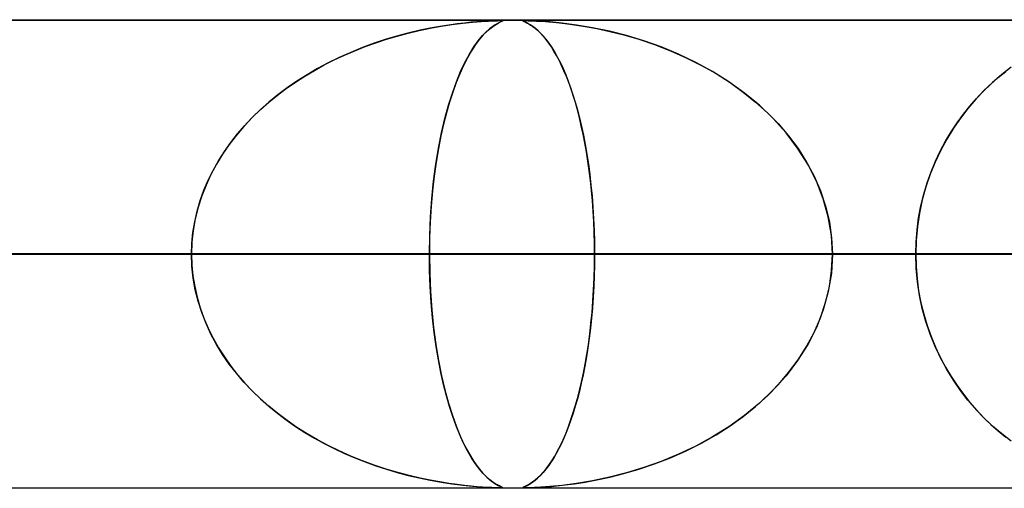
# Model space of a CAD drawing. Header units: millimetres. Extents: x -790 to 790, y -924 to 924.
# Tile 35 of 48: x 180 to 201, y 914 to 924. Entities that reach past the tile are written whole.
import ezdxf

# ---------------------------------------------------------------- set-up
doc = ezdxf.new("R2010")
doc.units = ezdxf.units.MM
doc.layers.add('HIDDEN', color=7, linetype='Continuous')
doc.layers.add('THICK', color=7, linetype='Continuous')

msp = doc.modelspace()

# ---------------------------------------------------------------- linework, layer by layer
at = {"layer": 'HIDDEN'}
for p, q in [((344.621, 923.99), (0, 923.99)), ((677, 923.99), (0, 923.99)), ((344.621, 923.99), (0, 923.99)), ((329.536, 923.98), (0, 923.98)), ((189.642, 923.895), (189.872, 923.925)), ((189.91, 923.929), (189.751, 923.91)), ((189.872, 923.925), (190.084, 923.947)), ((190.05, 923.944), (189.91, 923.929)), ((190.174, 923.955), (190.05, 923.944)), ((190.084, 923.947), (190.269, 923.962)), ((190.292, 923.964), (190.174, 923.955)), ((190.269, 923.962), (190.42, 923.971)), ((190.4, 923.97), (190.292, 923.964)), ((190.494, 923.975), (190.4, 923.97)), ((190.42, 923.971), (190.534, 923.977)), ((190.57, 923.978), (190.494, 923.975)), ((190.534, 923.977), (190.614, 923.979)), ((190.559, 923.886), (190.629, 923.927)), ((190.627, 923.98), (190.57, 923.978)), ((190.614, 923.979), (190.669, 923.98)), ((190.654, 923.939), (190.614, 923.919)), ((190.669, 923.98), (190.627, 923.98)), ((190.629, 923.927), (190.681, 923.953)), ((190.686, 923.954), (190.654, 923.939)), ((190.669, 923.98), (190.671, 923.98)), ((190.699, 923.979), (190.669, 923.98)), ((190.671, 923.98), (190.673, 923.98)), ((190.673, 923.98), (190.675, 923.98)), ((190.675, 923.98), (190.676, 923.98)), ((190.676, 923.98), (190.678, 923.98)), ((190.678, 923.98), (190.68, 923.98)), ((190.681, 923.953), (190.712, 923.967)), ((190.708, 923.965), (190.686, 923.954)), ((190.717, 923.978), (190.699, 923.979)), ((190.704, 923.979), (190.72, 923.977)), ((190.72, 923.972), (190.708, 923.965)), ((190.712, 923.967), (190.722, 923.974)), ((190.722, 923.974), (190.717, 923.978)), ((190.72, 923.977), (190.72, 923.972)), ((191.167, 923.978), (191.161, 923.975)), ((191.161, 923.975), (191.165, 923.97)), ((191.162, 923.976), (191.176, 923.979)), ((191.165, 923.97), (191.162, 923.976)), ((191.165, 923.97), (191.177, 923.964)), ((191.184, 923.96), (191.165, 923.97)), ((191.184, 923.98), (191.167, 923.978)), ((191.176, 923.979), (191.208, 923.98)), ((191.177, 923.964), (191.196, 923.955)), ((191.213, 923.98), (191.184, 923.98)), ((191.218, 923.945), (191.184, 923.96)), ((191.196, 923.955), (191.22, 923.944)), ((191.258, 923.979), (191.213, 923.98)), ((191.213, 923.98), (191.268, 923.979)), ((191.262, 923.922), (191.218, 923.945)), ((191.22, 923.944), (191.249, 923.929)), ((191.249, 923.929), (191.283, 923.91)), ((191.32, 923.978), (191.258, 923.979)), ((191.314, 923.892), (191.262, 923.922)), ((191.268, 923.979), (191.347, 923.977)), ((191.406, 923.974), (191.32, 923.978)), ((191.347, 923.977), (191.446, 923.972)), ((191.537, 923.967), (191.406, 923.974)), ((191.446, 923.972), (191.566, 923.965)), ((191.734, 923.953), (191.537, 923.967)), ((191.566, 923.965), (191.708, 923.955)), ((191.708, 923.955), (191.873, 923.94)), ((191.994, 923.927), (191.734, 923.953)), ((191.873, 923.94), (192.059, 923.919)), ((192.301, 923.886), (191.994, 923.927)), ((188.475, 923.651), (188.707, 923.713)), ((188.73, 923.719), (188.489, 923.655)), ((188.707, 923.713), (188.94, 923.768)), ((188.96, 923.773), (188.73, 923.719)), ((188.94, 923.768), (189.174, 923.817)), ((189.179, 923.818), (188.96, 923.773)), ((189.174, 923.817), (189.408, 923.859)), ((189.385, 923.855), (189.179, 923.818)), ((189.576, 923.886), (189.385, 923.855)), ((189.408, 923.859), (189.642, 923.895)), ((189.751, 923.91), (189.576, 923.886)), ((190.297, 923.661), (190.389, 923.754)), ((190.385, 923.75), (190.31, 923.675)), ((190.453, 923.81), (190.385, 923.75)), ((190.389, 923.754), (190.477, 923.829)), ((190.515, 923.857), (190.453, 923.81)), ((190.477, 923.829), (190.559, 923.886)), ((190.568, 923.892), (190.515, 923.857)), ((190.614, 923.919), (190.568, 923.892)), ((191.283, 923.91), (191.323, 923.886)), ((191.368, 923.855), (191.314, 923.892)), ((191.323, 923.886), (191.368, 923.855)), ((191.368, 923.855), (191.417, 923.818)), ((191.424, 923.812), (191.368, 923.855)), ((191.417, 923.818), (191.47, 923.773)), ((191.481, 923.763), (191.424, 923.812)), ((191.47, 923.773), (191.527, 923.719)), ((191.538, 923.707), (191.481, 923.763)), ((191.527, 923.719), (191.586, 923.655)), ((192.059, 923.919), (192.261, 923.892)), ((192.261, 923.892), (192.486, 923.857)), ((192.644, 923.829), (192.301, 923.886)), ((192.486, 923.857), (192.738, 923.811)), ((193.004, 923.754), (192.644, 923.829)), ((192.738, 923.811), (193.016, 923.751)), ((193.369, 923.661), (193.004, 923.754)), ((193.016, 923.751), (193.315, 923.676)), ((187.789, 923.426), (188.016, 923.508)), ((188.239, 923.581), (187.983, 923.496)), ((188.016, 923.508), (188.244, 923.583)), ((188.489, 923.655), (188.239, 923.581)), ((188.244, 923.583), (188.475, 923.651)), ((190.11, 923.417), (190.204, 923.549)), ((190.23, 923.582), (190.145, 923.469)), ((190.204, 923.549), (190.297, 923.661)), ((190.31, 923.675), (190.23, 923.582)), ((191.595, 923.645), (191.538, 923.707)), ((191.586, 923.655), (191.648, 923.581)), ((191.652, 923.576), (191.595, 923.645)), ((191.648, 923.581), (191.712, 923.496)), ((191.709, 923.501), (191.652, 923.576)), ((191.765, 923.419), (191.709, 923.501)), ((193.315, 923.676), (193.633, 923.583)), ((193.739, 923.549), (193.369, 923.661)), ((193.633, 923.583), (193.967, 923.47)), ((194.11, 923.417), (193.739, 923.549)), ((187.479, 923.302), (187.236, 923.193)), ((187.345, 923.243), (187.566, 923.338)), ((187.728, 923.403), (187.479, 923.302)), ((187.566, 923.338), (187.789, 923.426)), ((187.983, 923.496), (187.728, 923.403)), ((190.057, 923.336), (189.971, 923.186)), ((190.015, 923.264), (190.11, 923.417)), ((190.145, 923.469), (190.057, 923.336)), ((191.712, 923.496), (191.775, 923.403)), ((191.82, 923.331), (191.765, 923.419)), ((191.775, 923.403), (191.838, 923.302)), ((191.875, 923.235), (191.82, 923.331)), ((191.838, 923.302), (191.898, 923.193)), ((193.967, 923.47), (194.311, 923.337)), ((194.48, 923.264), (194.11, 923.417)), ((194.311, 923.337), (194.648, 923.188)), ((186.914, 923.033), (187.128, 923.141)), ((187.236, 923.193), (187, 923.077)), ((187.128, 923.141), (187.345, 923.243)), ((189.827, 922.893), (189.92, 923.089)), ((189.971, 923.186), (189.888, 923.023)), ((189.92, 923.089), (190.015, 923.264)), ((191.929, 923.134), (191.875, 923.235)), ((191.898, 923.193), (191.957, 923.077)), ((191.983, 923.025), (191.929, 923.134)), ((194.848, 923.089), (194.48, 923.264)), ((194.648, 923.188), (194.973, 923.024)), ((195.208, 922.893), (194.848, 923.089)), ((186.5, 922.796), (186.705, 922.918)), ((186.77, 922.954), (186.547, 922.824)), ((186.705, 922.918), (186.914, 923.033)), ((187, 923.077), (186.77, 922.954)), ((189.737, 922.674), (189.827, 922.893)), ((189.888, 923.023), (189.807, 922.846)), ((191.957, 923.077), (192.015, 922.954)), ((192.035, 922.91), (191.983, 923.025)), ((192.015, 922.954), (192.071, 922.824)), ((192.086, 922.788), (192.035, 922.91)), ((194.973, 923.024), (195.284, 922.848)), ((195.557, 922.674), (195.208, 922.893)), ((201.309, 922.764), (201.47, 922.896)), ((201.586, 922.984), (201.384, 922.827)), ((186.104, 922.53), (186.299, 922.667)), ((186.331, 922.688), (186.123, 922.544)), ((186.299, 922.667), (186.5, 922.796)), ((186.547, 922.824), (186.331, 922.688)), ((189.65, 922.433), (189.737, 922.674)), ((189.807, 922.846), (189.731, 922.657)), ((192.071, 922.824), (192.125, 922.688)), ((192.136, 922.658), (192.086, 922.788)), ((192.125, 922.688), (192.177, 922.544)), ((192.185, 922.522), (192.136, 922.658)), ((195.284, 922.848), (195.581, 922.658)), ((195.892, 922.433), (195.557, 922.674)), ((195.581, 922.658), (195.863, 922.455)), ((201.191, 922.661), (201.006, 922.485)), ((201.151, 922.624), (201.309, 922.764)), ((201.384, 922.827), (201.191, 922.661)), ((185.914, 922.387), (186.104, 922.53)), ((186.123, 922.544), (185.922, 922.394)), ((189.658, 922.454), (189.588, 922.239)), ((189.731, 922.657), (189.658, 922.454)), ((192.177, 922.544), (192.227, 922.394)), ((192.232, 922.379), (192.185, 922.522)), ((195.863, 922.455), (196.129, 922.24)), ((201.006, 922.485), (200.83, 922.299)), ((200.848, 922.32), (200.998, 922.476)), ((200.998, 922.476), (201.151, 922.624)), ((185.73, 922.237), (185.545, 922.073)), ((185.552, 922.08), (185.73, 922.237)), ((185.922, 922.394), (185.73, 922.237)), ((185.73, 922.237), (185.914, 922.387)), ((189.588, 922.239), (189.523, 922.012)), ((189.568, 922.171), (189.65, 922.433)), ((192.227, 922.394), (192.275, 922.237)), ((192.278, 922.229), (192.232, 922.379)), ((192.275, 922.237), (192.322, 922.073)), ((196.209, 922.171), (195.892, 922.433)), ((196.129, 922.24), (196.38, 922.013)), ((200.83, 922.299), (200.662, 922.104)), ((200.704, 922.154), (200.848, 922.32)), ((185.545, 922.073), (185.368, 921.901)), ((185.382, 921.915), (185.552, 922.08)), ((189.491, 921.888), (189.568, 922.171)), ((192.322, 922.072), (192.278, 922.229)), ((192.322, 922.073), (192.366, 921.901)), ((192.365, 921.907), (192.322, 922.072)), ((196.506, 921.888), (196.209, 922.171)), ((200.662, 922.104), (200.503, 921.898)), ((200.565, 921.98), (200.704, 922.154)), ((185.368, 921.901), (185.198, 921.721)), ((185.218, 921.743), (185.382, 921.915)), ((189.42, 921.584), (189.491, 921.888)), ((189.523, 922.012), (189.462, 921.771)), ((192.405, 921.735), (192.365, 921.907)), ((192.366, 921.901), (192.409, 921.721)), ((196.38, 922.013), (196.614, 921.773)), ((196.779, 921.584), (196.506, 921.888)), ((200.503, 921.898), (200.353, 921.68)), ((200.431, 921.796), (200.565, 921.98)), ((185.198, 921.721), (185.037, 921.532)), ((185.063, 921.564), (185.218, 921.743)), ((189.462, 921.771), (189.406, 921.516)), ((192.444, 921.557), (192.405, 921.735)), ((192.409, 921.721), (192.449, 921.532)), ((196.614, 921.773), (196.833, 921.517)), ((200.353, 921.68), (200.212, 921.451)), ((200.304, 921.604), (200.431, 921.796)), ((185.037, 921.532), (184.885, 921.336)), ((184.917, 921.378), (185.063, 921.564)), ((189.406, 921.516), (189.353, 921.245)), ((189.355, 921.259), (189.42, 921.584)), ((192.48, 921.371), (192.444, 921.557)), ((192.449, 921.532), (192.487, 921.336)), ((197.025, 921.259), (196.779, 921.584)), ((196.833, 921.517), (197.034, 921.246)), ((200.072, 921.193), (200.184, 921.403)), ((200.212, 921.451), (200.081, 921.211)), ((200.184, 921.403), (200.304, 921.604)), ((184.654, 920.987), (184.78, 921.185)), ((184.885, 921.336), (184.744, 921.13)), ((184.78, 921.185), (184.917, 921.378)), ((189.299, 920.915), (189.355, 921.259)), ((189.353, 921.245), (189.305, 920.959)), ((192.514, 921.179), (192.48, 921.371)), ((192.487, 921.336), (192.522, 921.13)), ((197.242, 920.915), (197.025, 921.259)), ((197.034, 921.246), (197.216, 920.96)), ((200.081, 921.211), (199.963, 920.96)), ((199.969, 920.975), (200.072, 921.193)), ((184.538, 920.782), (184.654, 920.987)), ((184.744, 921.13), (184.613, 920.917)), ((192.545, 920.981), (192.514, 921.179)), ((192.522, 921.13), (192.555, 920.917)), ((192.574, 920.777), (192.545, 920.981)), ((184.434, 920.572), (184.538, 920.782)), ((184.613, 920.917), (184.494, 920.696)), ((189.251, 920.553), (189.299, 920.915)), ((189.305, 920.959), (189.264, 920.659)), ((192.555, 920.917), (192.585, 920.696)), ((192.6, 920.567), (192.574, 920.777)), ((197.216, 920.96), (197.377, 920.66)), ((197.426, 920.553), (197.242, 920.915)), ((199.963, 920.96), (199.857, 920.699)), ((199.875, 920.749), (199.969, 920.975)), ((184.342, 920.356), (184.434, 920.572)), ((184.494, 920.696), (184.389, 920.468)), ((189.264, 920.659), (189.228, 920.345)), ((192.585, 920.696), (192.611, 920.468)), ((192.623, 920.352), (192.6, 920.567)), ((197.377, 920.66), (197.513, 920.346)), ((199.857, 920.699), (199.765, 920.429)), ((199.792, 920.515), (199.875, 920.749)), ((184.263, 920.135), (184.342, 920.356)), ((184.389, 920.468), (184.297, 920.234)), ((189.228, 920.345), (189.199, 920.019)), ((189.212, 920.175), (189.251, 920.553)), ((192.611, 920.468), (192.634, 920.234)), ((192.642, 920.131), (192.623, 920.352)), ((197.574, 920.175), (197.426, 920.553)), ((197.513, 920.346), (197.622, 920.019)), ((199.765, 920.429), (199.688, 920.152)), ((199.719, 920.273), (199.792, 920.515)), ((184.198, 919.909), (184.263, 920.135)), ((184.297, 920.234), (184.221, 919.994)), ((189.184, 919.787), (189.212, 920.175)), ((192.634, 920.234), (192.653, 919.994)), ((197.681, 919.787), (197.574, 920.175)), ((199.688, 920.152), (199.627, 919.869)), ((199.659, 920.025), (199.719, 920.273)), ((184.221, 919.994), (184.16, 919.749)), ((189.199, 920.019), (189.178, 919.682)), ((192.659, 919.907), (192.642, 920.131)), ((192.653, 919.994), (192.668, 919.749)), ((197.622, 920.019), (197.703, 919.682)), ((199.61, 919.771), (199.659, 920.025)), ((184.16, 919.749), (184.116, 919.499)), ((184.147, 919.682), (184.198, 919.909)), ((189.167, 919.391), (189.184, 919.787)), ((192.671, 919.68), (192.659, 919.907)), ((192.668, 919.749), (192.679, 919.499)), ((197.747, 919.391), (197.681, 919.787)), ((199.576, 919.513), (199.61, 919.771)), ((199.627, 919.869), (199.583, 919.58)), ((184.11, 919.452), (184.147, 919.682)), ((189.178, 919.682), (189.165, 919.338)), ((192.68, 919.451), (192.671, 919.68)), ((197.703, 919.682), (197.752, 919.338)), ((199.554, 919.253), (199.576, 919.513)), ((199.583, 919.58), (199.556, 919.285)), ((184.088, 919.222), (184.11, 919.452)), ((184.116, 919.499), (184.089, 919.245)), ((189.161, 918.99), (189.167, 919.391)), ((189.165, 919.338), (189.161, 918.99)), ((192.679, 919.499), (192.686, 919.245)), ((192.686, 919.221), (192.68, 919.451)), ((197.769, 918.99), (197.747, 919.391)), ((197.752, 919.338), (197.769, 918.99)), ((184.089, 919.245), (184.08, 918.99)), ((184.08, 918.99), (184.088, 919.222)), ((192.686, 919.245), (192.688, 918.99)), ((192.688, 918.99), (192.686, 919.221)), ((199.556, 919.285), (199.547, 918.99)), ((199.547, 918.99), (199.554, 919.253)), ((189.161, 918.99), (0, 918.99)), ((0, 918.99), (184.08, 918.99)), ((0, 918.99), (189.161, 918.99)), ((184.08, 918.99), (0, 918.99)), ((206.521, 918.99), (0, 918.99)), ((0, 918.99), (201.44, 918.99)), ((0, 918.99), (206.521, 918.99)), ((201.44, 918.99), (0, 918.99)), ((223.88, 918.99), (0, 918.99)), ((0, 918.99), (218.8, 918.99)), ((0, 918.99), (223.88, 918.99)), ((218.8, 918.99), (0, 918.99)), ((241.24, 918.99), (0, 918.99)), ((0, 918.99), (236.159, 918.99)), ((0, 918.99), (241.24, 918.99)), ((236.159, 918.99), (0, 918.99)), ((258.599, 918.99), (0, 918.99)), ((0, 918.99), (253.518, 918.99)), ((0, 918.99), (258.599, 918.99)), ((253.518, 918.99), (0, 918.99)), ((275.958, 918.99), (0, 918.99)), ((0, 918.99), (270.877, 918.99)), ((0, 918.99), (275.958, 918.99)), ((270.877, 918.99), (0, 918.99)), ((293.317, 918.99), (0, 918.99)), ((0, 918.99), (288.236, 918.99)), ((0, 918.99), (293.317, 918.99)), ((288.236, 918.99), (0, 918.99)), ((310.676, 918.99), (0, 918.99)), ((0, 918.99), (305.595, 918.99)), ((0, 918.99), (310.676, 918.99)), ((305.595, 918.99), (0, 918.99)), ((328.035, 918.99), (0, 918.99)), ((0, 918.99), (322.954, 918.99)), ((0, 918.99), (328.035, 918.99)), ((322.954, 918.99), (0, 918.99)), ((105.882, 918.99), (199.547, 918.99)), ((199.547, 918.99), (105.882, 918.99)), ((209.53, 918.99), (110.963, 918.99)), ((110.963, 918.99), (209.53, 918.99)), ((123.245, 918.99), (233.657, 918.99)), ((233.657, 918.99), (123.245, 918.99)), ((243.639, 918.99), (128.326, 918.99)), ((128.326, 918.99), (243.639, 918.99)), ((140.606, 918.99), (267.763, 918.99)), ((267.763, 918.99), (140.606, 918.99)), ((277.745, 918.99), (145.687, 918.99)), ((145.687, 918.99), (277.745, 918.99)), ((157.967, 918.99), (301.869, 918.99)), ((301.869, 918.99), (157.967, 918.99)), ((311.85, 918.99), (163.048, 918.99)), ((163.048, 918.99), (311.85, 918.99)), ((184.08, 918.99), (171.801, 918.99)), ((171.801, 918.99), (184.08, 918.99)), ((175.328, 918.99), (335.973, 918.99)), ((335.973, 918.99), (175.328, 918.99)), ((199.547, 918.99), (175.419, 918.99)), ((175.419, 918.99), (199.547, 918.99)), ((345.954, 918.99), (180.409, 918.99)), ((180.409, 918.99), (345.954, 918.99)), ((180.409, 918.99), (192.688, 918.99)), ((192.688, 918.99), (180.409, 918.99)), ((184.08, 918.99), (184.088, 918.758)), ((184.089, 918.735), (184.08, 918.99)), ((189.165, 918.642), (189.161, 918.99)), ((189.161, 918.99), (189.167, 918.589)), ((201.44, 918.99), (189.161, 918.99)), ((189.161, 918.99), (201.44, 918.99)), ((192.686, 918.735), (192.688, 918.99)), ((192.688, 918.99), (192.686, 918.758)), ((192.688, 918.99), (370.076, 918.99)), ((370.076, 918.99), (192.688, 918.99)), ((197.769, 918.99), (197.747, 918.589)), ((197.752, 918.642), (197.769, 918.99)), ((380.057, 918.99), (197.769, 918.99)), ((197.769, 918.99), (380.057, 918.99)), ((197.769, 918.99), (210.048, 918.99)), ((210.048, 918.99), (197.769, 918.99)), ((199.547, 918.99), (199.554, 918.728)), ((199.556, 918.695), (199.547, 918.99)), ((184.088, 918.758), (184.11, 918.528)), ((184.116, 918.481), (184.089, 918.735)), ((192.679, 918.481), (192.686, 918.735)), ((192.686, 918.758), (192.68, 918.528)), ((199.554, 918.728), (199.576, 918.467)), ((199.583, 918.4), (199.556, 918.695)), ((184.11, 918.528), (184.147, 918.298)), ((184.16, 918.231), (184.116, 918.481)), ((189.178, 918.298), (189.165, 918.642)), ((189.167, 918.589), (189.184, 918.193)), ((192.668, 918.231), (192.679, 918.481)), ((192.68, 918.528), (192.671, 918.298)), ((197.747, 918.589), (197.681, 918.193)), ((197.703, 918.298), (197.752, 918.642)), ((199.576, 918.467), (199.61, 918.209)), ((184.147, 918.298), (184.198, 918.07)), ((189.199, 917.961), (189.178, 918.298)), ((192.671, 918.298), (192.659, 918.07)), ((197.622, 917.961), (197.703, 918.298)), ((199.627, 918.111), (199.583, 918.4)), ((184.221, 917.986), (184.16, 918.231)), ((184.198, 918.07), (184.263, 917.845)), ((189.184, 918.193), (189.212, 917.805)), ((192.659, 918.07), (192.642, 917.845)), ((192.653, 917.986), (192.668, 918.231)), ((197.681, 918.193), (197.574, 917.805)), ((199.61, 918.209), (199.659, 917.955)), ((199.688, 917.828), (199.627, 918.111)), ((184.297, 917.746), (184.221, 917.986)), ((184.263, 917.845), (184.342, 917.624)), ((189.228, 917.634), (189.199, 917.961)), ((192.642, 917.845), (192.622, 917.624)), ((192.634, 917.746), (192.653, 917.986)), ((197.513, 917.634), (197.622, 917.961)), ((199.659, 917.955), (199.719, 917.707)), ((199.765, 917.551), (199.688, 917.828)), ((184.389, 917.512), (184.297, 917.746)), ((184.342, 917.624), (184.434, 917.408)), ((189.212, 917.805), (189.251, 917.427)), ((189.264, 917.32), (189.228, 917.634)), ((192.622, 917.624), (192.599, 917.408)), ((192.611, 917.512), (192.634, 917.746)), ((197.377, 917.32), (197.513, 917.634)), ((197.574, 917.805), (197.426, 917.427)), ((199.719, 917.707), (199.792, 917.465)), ((184.494, 917.284), (184.389, 917.512)), ((184.434, 917.408), (184.538, 917.198)), ((189.251, 917.427), (189.299, 917.065)), ((192.599, 917.408), (192.573, 917.198)), ((192.585, 917.284), (192.611, 917.512)), ((197.426, 917.427), (197.242, 917.065)), ((199.857, 917.281), (199.765, 917.551)), ((199.792, 917.465), (199.875, 917.231)), ((184.613, 917.063), (184.494, 917.284)), ((184.538, 917.198), (184.654, 916.993)), ((189.306, 917.02), (189.264, 917.32)), ((192.573, 917.198), (192.545, 916.993)), ((192.555, 917.063), (192.585, 917.284)), ((197.216, 917.02), (197.377, 917.32)), ((199.963, 917.02), (199.857, 917.281)), ((199.875, 917.231), (199.969, 917.005)), ((184.744, 916.85), (184.613, 917.063)), ((184.654, 916.993), (184.78, 916.795)), ((189.299, 917.065), (189.355, 916.721)), ((189.353, 916.734), (189.306, 917.02)), ((192.545, 916.993), (192.513, 916.795)), ((192.522, 916.85), (192.555, 917.063)), ((197.242, 917.065), (197.025, 916.721)), ((197.034, 916.734), (197.216, 917.02)), ((200.081, 916.769), (199.963, 917.02)), ((199.969, 917.005), (200.072, 916.787)), ((184.885, 916.644), (184.744, 916.85)), ((184.78, 916.795), (184.917, 916.602)), ((192.513, 916.795), (192.479, 916.602)), ((192.487, 916.644), (192.522, 916.85)), ((200.072, 916.787), (200.184, 916.578)), ((200.212, 916.529), (200.081, 916.769)), ((185.037, 916.448), (184.885, 916.644)), ((184.917, 916.602), (185.063, 916.416)), ((189.406, 916.463), (189.353, 916.734)), ((189.355, 916.721), (189.42, 916.396)), ((192.479, 916.602), (192.442, 916.416)), ((192.449, 916.448), (192.487, 916.644)), ((197.025, 916.721), (196.779, 916.396)), ((196.833, 916.463), (197.034, 916.734)), ((200.184, 916.578), (200.304, 916.376)), ((185.198, 916.259), (185.037, 916.448)), ((185.063, 916.416), (185.218, 916.237)), ((189.463, 916.207), (189.406, 916.463)), ((189.42, 916.396), (189.491, 916.092)), ((192.442, 916.416), (192.404, 916.237)), ((192.409, 916.259), (192.449, 916.448)), ((196.779, 916.396), (196.506, 916.092)), ((196.614, 916.207), (196.833, 916.463)), ((200.353, 916.3), (200.212, 916.529)), ((200.304, 916.376), (200.431, 916.184)), ((185.368, 916.079), (185.198, 916.259)), ((185.218, 916.237), (185.382, 916.065)), ((189.524, 915.967), (189.463, 916.207)), ((192.404, 916.237), (192.363, 916.065)), ((192.366, 916.079), (192.409, 916.259)), ((196.38, 915.967), (196.614, 916.207)), ((200.503, 916.082), (200.353, 916.3)), ((200.431, 916.184), (200.565, 916)), ((185.545, 915.907), (185.368, 916.079)), ((185.382, 916.065), (185.552, 915.9)), ((189.491, 916.092), (189.568, 915.809)), ((189.589, 915.74), (189.524, 915.967)), ((192.363, 916.065), (192.32, 915.9)), ((192.322, 915.907), (192.366, 916.079)), ((196.129, 915.74), (196.38, 915.967)), ((196.506, 916.092), (196.209, 915.809)), ((200.662, 915.876), (200.503, 916.082)), ((200.565, 916), (200.704, 915.826)), ((185.73, 915.743), (185.545, 915.907)), ((185.552, 915.9), (185.73, 915.743)), ((185.73, 915.743), (185.914, 915.593)), ((185.922, 915.586), (185.73, 915.743)), ((189.568, 915.809), (189.65, 915.547)), ((189.658, 915.525), (189.589, 915.74)), ((192.227, 915.586), (192.275, 915.743)), ((192.275, 915.743), (192.229, 915.593)), ((192.275, 915.743), (192.322, 915.907)), ((192.32, 915.9), (192.275, 915.743)), ((195.863, 915.525), (196.129, 915.74)), ((196.209, 915.809), (195.892, 915.547)), ((200.83, 915.681), (200.662, 915.876)), ((200.704, 915.826), (200.848, 915.661)), ((185.914, 915.593), (186.104, 915.45)), ((186.123, 915.436), (185.922, 915.586)), ((189.65, 915.547), (189.737, 915.306)), ((189.731, 915.322), (189.658, 915.525)), ((192.177, 915.436), (192.227, 915.586)), ((192.229, 915.593), (192.182, 915.45)), ((195.892, 915.547), (195.557, 915.306)), ((195.581, 915.322), (195.863, 915.525)), ((201.006, 915.495), (200.83, 915.681)), ((200.848, 915.661), (200.998, 915.504)), ((186.104, 915.45), (186.299, 915.313)), ((186.331, 915.292), (186.123, 915.436)), ((186.299, 915.313), (186.5, 915.184)), ((189.808, 915.132), (189.731, 915.322)), ((189.737, 915.306), (189.827, 915.087)), ((192.133, 915.313), (192.083, 915.184)), ((192.125, 915.292), (192.177, 915.436)), ((192.182, 915.45), (192.133, 915.313)), ((195.557, 915.306), (195.208, 915.087)), ((195.284, 915.132), (195.581, 915.322)), ((200.998, 915.504), (201.151, 915.356)), ((201.191, 915.319), (201.006, 915.495)), ((201.151, 915.356), (201.309, 915.216)), ((201.384, 915.153), (201.191, 915.319)), ((186.547, 915.156), (186.331, 915.292)), ((186.5, 915.184), (186.705, 915.062)), ((186.77, 915.026), (186.547, 915.156)), ((189.888, 914.956), (189.808, 915.132)), ((189.827, 915.087), (189.92, 914.891)), ((192.015, 915.026), (192.071, 915.156)), ((192.083, 915.184), (192.031, 915.062)), ((192.071, 915.156), (192.125, 915.292)), ((195.208, 915.087), (194.848, 914.891)), ((194.973, 914.956), (195.284, 915.132)), ((201.309, 915.216), (201.47, 915.084)), ((201.586, 914.996), (201.384, 915.153)), ((186.705, 915.062), (186.914, 914.947)), ((187, 914.903), (186.77, 915.026)), ((186.914, 914.947), (187.128, 914.839)), ((187.236, 914.787), (187, 914.903)), ((189.972, 914.792), (189.888, 914.956)), ((189.92, 914.891), (190.015, 914.716)), ((191.898, 914.787), (191.957, 914.903)), ((191.979, 914.947), (191.925, 914.839)), ((191.957, 914.903), (192.015, 915.026)), ((192.031, 915.062), (191.979, 914.947)), ((194.848, 914.891), (194.48, 914.716)), ((194.648, 914.792), (194.973, 914.956)), ((187.128, 914.839), (187.345, 914.737)), ((187.479, 914.678), (187.236, 914.787)), ((187.345, 914.737), (187.566, 914.642)), ((187.728, 914.577), (187.479, 914.678)), ((190.058, 914.643), (189.972, 914.792)), ((190.015, 914.716), (190.11, 914.563)), ((191.775, 914.577), (191.838, 914.678)), ((191.871, 914.737), (191.816, 914.642)), ((191.838, 914.678), (191.898, 914.787)), ((191.925, 914.839), (191.871, 914.737)), ((194.48, 914.716), (194.11, 914.563)), ((194.311, 914.643), (194.648, 914.792)), ((187.566, 914.642), (187.789, 914.554)), ((187.983, 914.484), (187.728, 914.577)), ((187.789, 914.554), (188.016, 914.472)), ((188.239, 914.399), (187.983, 914.484)), ((188.016, 914.472), (188.244, 914.397)), ((190.146, 914.51), (190.058, 914.643)), ((190.11, 914.563), (190.204, 914.431)), ((190.231, 914.397), (190.146, 914.51)), ((191.704, 914.472), (191.647, 914.397)), ((191.648, 914.399), (191.712, 914.484)), ((191.76, 914.554), (191.704, 914.472)), ((191.712, 914.484), (191.775, 914.577)), ((191.816, 914.642), (191.76, 914.554)), ((193.633, 914.397), (193.967, 914.51)), ((194.11, 914.563), (193.739, 914.431)), ((193.967, 914.51), (194.311, 914.643)), ((188.489, 914.325), (188.239, 914.399)), ((188.244, 914.397), (188.475, 914.329)), ((188.475, 914.329), (188.707, 914.267)), ((188.73, 914.261), (188.489, 914.325)), ((188.707, 914.267), (188.94, 914.212)), ((188.96, 914.207), (188.73, 914.261)), ((190.204, 914.431), (190.297, 914.319)), ((190.311, 914.304), (190.231, 914.397)), ((190.297, 914.319), (190.389, 914.226)), ((190.386, 914.229), (190.311, 914.304)), ((191.47, 914.207), (191.527, 914.261)), ((191.532, 914.267), (191.475, 914.212)), ((191.527, 914.261), (191.586, 914.325)), ((191.59, 914.329), (191.532, 914.267)), ((191.586, 914.325), (191.648, 914.399)), ((191.647, 914.397), (191.59, 914.329)), ((193.369, 914.319), (193.004, 914.226)), ((193.016, 914.229), (193.315, 914.304)), ((193.315, 914.304), (193.633, 914.397)), ((193.739, 914.431), (193.369, 914.319)), ((188.94, 914.212), (189.174, 914.163)), ((189.179, 914.162), (188.96, 914.207)), ((189.174, 914.163), (189.408, 914.121)), ((189.385, 914.125), (189.179, 914.162)), ((189.576, 914.094), (189.385, 914.125)), ((189.408, 914.121), (189.642, 914.085)), ((189.751, 914.07), (189.576, 914.094)), ((189.642, 914.085), (189.872, 914.055)), ((189.91, 914.051), (189.751, 914.07)), ((189.872, 914.055), (190.084, 914.033)), ((190.05, 914.036), (189.91, 914.051)), ((190.174, 914.025), (190.05, 914.036)), ((190.454, 914.169), (190.386, 914.229)), ((190.389, 914.226), (190.477, 914.151)), ((190.515, 914.123), (190.454, 914.169)), ((190.477, 914.151), (190.559, 914.094)), ((190.568, 914.088), (190.515, 914.123)), ((190.559, 914.094), (190.629, 914.053)), ((190.614, 914.061), (190.568, 914.088)), ((190.654, 914.04), (190.614, 914.061)), ((190.629, 914.053), (190.681, 914.027)), ((190.686, 914.025), (190.654, 914.04)), ((191.196, 914.025), (191.22, 914.036)), ((191.257, 914.055), (191.213, 914.033)), ((191.22, 914.036), (191.249, 914.051)), ((191.249, 914.051), (191.283, 914.07)), ((191.308, 914.085), (191.257, 914.055)), ((191.283, 914.07), (191.323, 914.094)), ((191.362, 914.121), (191.308, 914.085)), ((191.323, 914.094), (191.368, 914.125)), ((191.418, 914.163), (191.362, 914.121)), ((191.368, 914.125), (191.417, 914.162)), ((191.417, 914.162), (191.47, 914.207)), ((191.475, 914.212), (191.418, 914.163)), ((191.708, 914.025), (191.873, 914.04)), ((191.994, 914.053), (191.734, 914.027)), ((191.873, 914.04), (192.059, 914.061)), ((192.301, 914.094), (191.994, 914.053)), ((192.059, 914.061), (192.261, 914.088)), ((192.261, 914.088), (192.486, 914.123)), ((192.644, 914.151), (192.301, 914.094)), ((192.486, 914.123), (192.738, 914.169)), ((193.004, 914.226), (192.644, 914.151)), ((192.738, 914.169), (193.016, 914.229)), ((0, 914), (329.536, 914)), ((344.621, 913.99), (0, 913.99)), ((677, 913.99), (0, 913.99)), ((344.621, 913.99), (0, 913.99)), ((104.422, 914), (204.6, 914)), ((121.78, 914), (238.7, 914)), ((139.138, 914), (272.8, 914)), ((156.497, 914), (306.9, 914)), ((173.855, 914), (341, 914)), ((190.084, 914.033), (190.269, 914.018)), ((190.292, 914.017), (190.174, 914.025)), ((190.269, 914.018), (190.42, 914.009)), ((190.4, 914.01), (190.292, 914.017)), ((190.494, 914.005), (190.4, 914.01)), ((190.42, 914.009), (190.534, 914.003)), ((190.57, 914.002), (190.494, 914.005)), ((190.534, 914.003), (190.614, 914.001)), ((190.627, 914), (190.57, 914.002)), ((190.614, 914.001), (190.669, 914)), ((190.669, 914), (190.627, 914)), ((190.669, 914), (190.703, 914.001)), ((190.699, 914), (190.669, 914)), ((190.681, 914.027), (190.712, 914.013)), ((190.709, 914.015), (190.686, 914.025)), ((190.717, 914.002), (190.699, 914)), ((190.703, 914.001), (190.72, 914.003)), ((190.72, 914.008), (190.709, 914.015)), ((190.712, 914.013), (190.722, 914.006)), ((190.722, 914.006), (190.717, 914.002)), ((190.72, 914.003), (190.72, 914.008)), ((191.161, 914.005), (191.165, 914.01)), ((191.167, 914.002), (191.161, 914.005)), ((191.181, 914.018), (191.163, 914.009)), ((191.163, 914.009), (191.163, 914.003)), ((191.163, 914.003), (191.179, 914.001)), ((191.165, 914.01), (191.177, 914.017)), ((191.184, 914), (191.167, 914.002)), ((191.177, 914.017), (191.196, 914.025)), ((191.179, 914.001), (191.213, 914)), ((191.213, 914.033), (191.181, 914.018)), ((191.213, 914), (191.184, 914)), ((191.213, 914), (191.268, 914.001)), ((191.258, 914), (191.213, 914)), ((191.213, 914), (375.1, 914)), ((191.32, 914.002), (191.258, 914)), ((191.268, 914.001), (191.347, 914.003)), ((191.406, 914.006), (191.32, 914.002)), ((191.347, 914.003), (191.446, 914.008)), ((191.537, 914.013), (191.406, 914.006)), ((191.446, 914.008), (191.566, 914.015)), ((191.734, 914.027), (191.537, 914.013)), ((191.566, 914.015), (191.708, 914.025))]:
    msp.add_line(p, q, dxfattribs=at)
at = {"layer": 'THICK'}
for p, q in [((0, 924), (732, 924)), ((732, 919), (0, 919))]:
    msp.add_line(p, q, dxfattribs=at)

doc.saveas('drawing.dxf')
